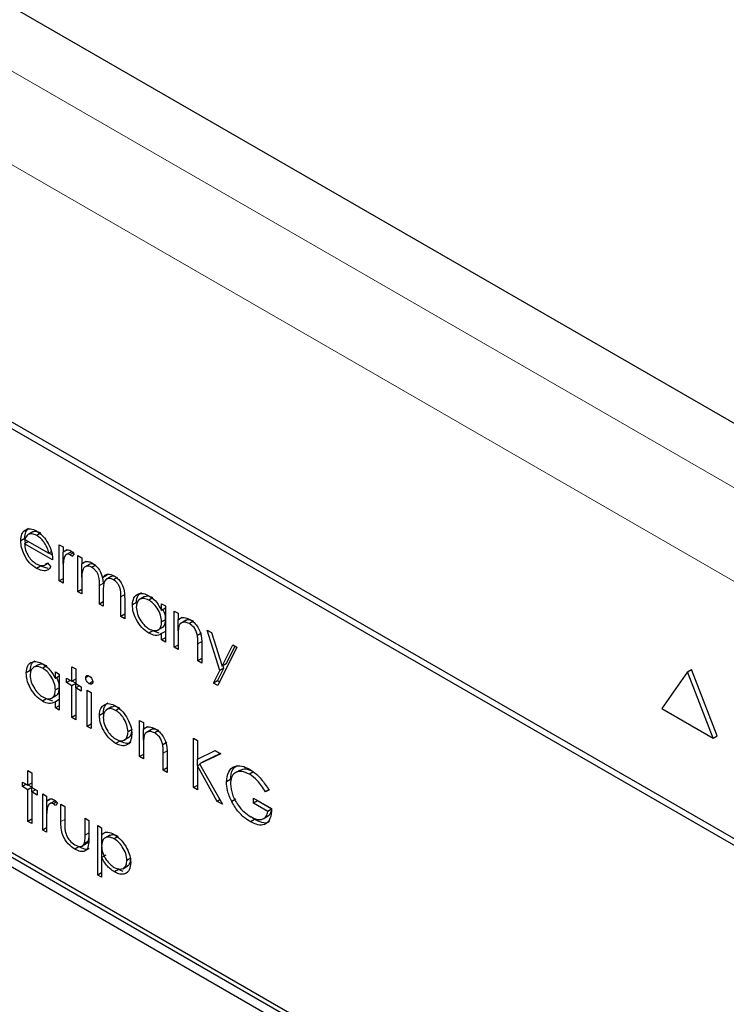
# Paper-space layout 'Blatt2' of a CAD drawing. Header units: millimetres. Extents: x 5 to 418, y 2 to 292.
# Tile 47 of 112: x 116.87 to 118.93, y 186.92 to 189.78. Entities that reach past the tile are written whole.
import ezdxf

# ---------------------------------------------------------------- set-up
doc = ezdxf.new("R2010")
doc.units = ezdxf.units.MM

psp = doc.layouts.new('Blatt2')

# ---------------------------------------------------------------- linework, layer by layer
at = {"color": 7, "linetype": 'Continuous', "lineweight": 25}
for p, q in [((124.4196, 185.4524), (113.1751, 191.9437)), ((121.7613, 185.7795), (115.8098, 189.2152)), ((121.7445, 185.7698), (115.8519, 189.1715)), ((116.8989, 188.3052), (116.8871, 188.2984)), ((116.9115, 188.2948), (116.8968, 188.2863)), ((116.9116, 188.2947), (116.8998, 188.2879)), ((116.8884, 188.2761), (116.8766, 188.2693)), ((116.899, 188.2669), (116.8878, 188.2604)), ((116.8903, 188.2618), (116.8884, 188.2761)), ((116.889, 188.2726), (116.9582, 188.2327)), ((116.9351, 188.291), (116.9233, 188.2842)), ((116.9694, 188.2133), (116.8878, 188.2604)), ((116.9885, 188.2576), (116.9997, 188.2512)), ((116.9885, 188.1524), (116.9885, 188.2576)), ((116.9997, 188.2512), (116.9997, 188.2357)), ((117.0115, 188.2425), (116.9997, 188.2357)), ((116.9656, 188.237), (116.9582, 188.2327)), ((116.9679, 188.2278), (116.9588, 188.233)), ((117.0003, 188.2012), (117.0003, 188.236)), ((117.0223, 188.2364), (117.0076, 188.2279)), ((117.0292, 188.2339), (117.0199, 188.2285)), ((117.0317, 188.231), (117.0256, 188.2233)), ((117.0429, 188.2263), (117.0541, 188.2198)), ((117.0429, 188.121), (117.0429, 188.2263)), ((117.0541, 188.2198), (117.0541, 188.2015)), ((116.9342, 188.1955), (116.9225, 188.1887)), ((116.9563, 188.1883), (116.9342, 188.1955)), ((116.9458, 188.1979), (116.9559, 188.2037)), ((116.9546, 188.2052), (116.9646, 188.1934)), ((116.9997, 188.1813), (116.9997, 188.1459)), ((117.0659, 188.2083), (117.0541, 188.2015)), ((117.0547, 188.1633), (117.0547, 188.2018)), ((117.0772, 188.201), (117.0624, 188.1925)), ((117.0954, 188.1985), (117.0836, 188.1917)), ((116.9997, 188.1588), (116.9885, 188.1524)), ((116.9997, 188.1459), (116.9885, 188.1524)), ((117.0541, 188.1588), (117.0541, 188.1145)), ((117.1263, 188.1681), (117.1145, 188.1613)), ((117.1171, 188.1453), (117.1156, 188.1619)), ((117.1395, 188.1651), (117.1248, 188.1566)), ((117.1263, 188.1681), (117.1297, 188.1717)), ((117.1578, 188.1625), (117.146, 188.1556)), ((117.0541, 188.1275), (117.0429, 188.121)), ((117.1053, 188.085), (117.1053, 188.1385)), ((117.0541, 188.1145), (117.0429, 188.121)), ((117.1165, 188.1195), (117.1165, 188.0785)), ((117.1676, 188.049), (117.1676, 188.1061)), ((117.1788, 188.0995), (117.1788, 188.0425)), ((117.2363, 188.1066), (117.2215, 188.0981)), ((117.261, 188.1029), (117.2492, 188.0961)), ((117.1165, 188.0915), (117.1053, 188.085)), ((117.1165, 188.0785), (117.1053, 188.085)), ((117.213, 188.0893), (117.2012, 188.0825)), ((117.286, 188.0665), (117.286, 188.0859)), ((117.286, 188.0859), (117.2972, 188.0795)), ((117.2972, 188.0729), (117.286, 188.0665)), ((117.2972, 188.0795), (117.2972, 187.9742)), ((117.1788, 188.0555), (117.1676, 188.049)), ((117.1788, 188.0425), (117.1676, 188.049)), ((117.2972, 188.0395), (117.286, 188.0331)), ((117.3227, 188.0647), (117.3339, 188.0582)), ((117.3227, 187.9595), (117.3227, 188.0647)), ((117.3339, 188.0582), (117.3339, 188.0393)), ((117.3457, 188.0461), (117.3339, 188.0393)), ((117.3345, 188.0072), (117.3345, 188.0396)), ((117.3573, 188.0378), (117.3425, 188.0293)), ((117.2745, 188.0091), (117.2893, 188.0176)), ((117.3785, 188.0351), (117.3667, 188.0283)), ((117.4187, 188.0093), (117.4308, 188.0024)), ((117.4555, 187.8918), (117.4187, 188.0093)), ((117.2605, 188.0071), (117.2487, 188.0003)), ((117.2788, 188.0004), (117.2605, 188.0071)), ((117.2972, 188.0054), (117.286, 187.9989)), ((117.286, 187.9807), (117.286, 187.9989)), ((117.2972, 187.9872), (117.286, 187.9807)), ((117.2972, 187.9742), (117.286, 187.9807)), ((117.3339, 187.9911), (117.3339, 187.953)), ((117.402, 188.0008), (117.3902, 187.994)), ((117.4308, 188.0024), (117.4616, 187.9039)), ((117.3339, 187.9659), (117.3227, 187.9595)), ((117.3339, 187.953), (117.3227, 187.9595)), ((117.3915, 187.9198), (117.3915, 187.9693)), ((117.4027, 187.9671), (117.4027, 187.9133)), ((117.505, 187.9595), (117.4491, 187.8478)), ((117.4616, 187.9039), (117.4929, 187.9665)), ((117.4734, 187.9107), (117.4994, 187.9627)), ((117.4929, 187.9665), (117.505, 187.9595)), ((117.4027, 187.9262), (117.3915, 187.9198)), ((116.9277, 187.9087), (116.9129, 187.9002)), ((116.9524, 187.9049), (116.9406, 187.8981)), ((117.0253, 187.9027), (117.0365, 187.8963)), ((117.0253, 187.8603), (117.0253, 187.9027)), ((117.0365, 187.8963), (117.0365, 187.8538)), ((117.4027, 187.9133), (117.3915, 187.9198)), ((117.4488, 187.8615), (117.4673, 187.8986)), ((117.4673, 187.8986), (117.4555, 187.8918)), ((117.4734, 187.9107), (117.4616, 187.9039)), ((117.4673, 187.8986), (117.465, 187.9059)), ((118.8142, 187.888), (118.826, 187.8948)), ((118.9008, 187.7019), (118.826, 187.8948)), ((116.9044, 187.8914), (116.8926, 187.8846)), ((116.9774, 187.8685), (116.9774, 187.888)), ((116.9774, 187.888), (116.9885, 187.8815)), ((116.9885, 187.875), (116.9774, 187.8685)), ((116.9885, 187.8815), (116.9885, 187.7763)), ((117.0093, 187.8695), (117.0253, 187.8603)), ((117.0093, 187.8566), (117.0093, 187.8695)), ((117.0365, 187.8667), (117.0253, 187.8603)), ((117.0748, 187.8759), (117.0653, 187.8704)), ((117.437, 187.8547), (117.4555, 187.8918)), ((118.8142, 187.888), (118.7394, 187.7815)), ((118.8891, 187.6951), (118.8142, 187.888)), ((118.5617, 186.3601), (115.969, 187.8569)), ((118.5735, 186.3669), (115.9808, 187.8637)), ((116.9885, 187.8416), (116.9774, 187.8351)), ((117.0205, 187.863), (117.0093, 187.8566)), ((117.0253, 187.8473), (117.0093, 187.8566)), ((117.0365, 187.8538), (117.0253, 187.8473)), ((117.0253, 187.755), (117.0253, 187.8473)), ((117.0365, 187.8545), (117.0259, 187.8606)), ((117.0365, 187.8538), (117.0525, 187.8446)), ((117.0477, 187.8473), (117.0365, 187.8409)), ((117.0365, 187.8409), (117.0365, 187.7486)), ((117.0525, 187.8317), (117.0365, 187.8409)), ((117.0371, 187.8412), (117.0371, 187.8535)), ((117.0525, 187.8446), (117.0525, 187.8317)), ((117.0859, 187.8593), (117.0756, 187.8534)), ((117.4488, 187.8615), (117.437, 187.8547)), ((117.4491, 187.8478), (117.437, 187.8547)), ((117.4544, 187.8583), (117.4488, 187.8615)), ((115.969, 187.8297), (118.5617, 186.3329)), ((116.9519, 187.8092), (116.9401, 187.8024)), ((116.9702, 187.8024), (116.9519, 187.8092)), ((116.9659, 187.8111), (116.9806, 187.8197)), ((117.0701, 187.8344), (117.0813, 187.828)), ((117.0701, 187.7292), (117.0701, 187.8344)), ((117.0813, 187.828), (117.0813, 187.7227)), ((116.9885, 187.8074), (116.9774, 187.8009)), ((116.9774, 187.7827), (116.9774, 187.8009)), ((116.9885, 187.7892), (116.9774, 187.7827)), ((116.9885, 187.7763), (116.9774, 187.7827)), ((117.1404, 187.7859), (117.1257, 187.7774)), ((117.1642, 187.7826), (117.1525, 187.7758)), ((118.7394, 187.7815), (118.8891, 187.6951)), ((117.0365, 187.7615), (117.0253, 187.755)), ((117.0365, 187.7486), (117.0253, 187.755)), ((117.1171, 187.768), (117.1053, 187.7612)), ((117.0813, 187.7356), (117.0701, 187.7292)), ((117.0813, 187.7227), (117.0701, 187.7292)), ((117.222, 187.7467), (117.2332, 187.7403)), ((117.222, 187.6415), (117.222, 187.7467)), ((117.2332, 187.7403), (117.2332, 187.7213)), ((117.245, 187.7281), (117.2332, 187.7213)), ((117.1765, 187.6889), (117.1912, 187.6974)), ((117.2002, 187.7199), (117.1884, 187.7131)), ((117.2338, 187.6892), (117.2338, 187.7216)), ((117.2565, 187.7198), (117.2418, 187.7113)), ((117.2777, 187.7171), (117.2659, 187.7103)), ((117.3787, 187.695), (117.3899, 187.6886)), ((117.3787, 187.551), (117.3787, 187.695)), ((118.8891, 187.6951), (118.9008, 187.7019)), ((117.1643, 187.6866), (117.1525, 187.6798)), ((117.2332, 187.6731), (117.2332, 187.635)), ((117.3012, 187.6828), (117.2894, 187.676)), ((117.3899, 187.6886), (117.3899, 187.6337)), ((117.2332, 187.6479), (117.222, 187.6415)), ((117.2332, 187.635), (117.222, 187.6415)), ((117.2908, 187.6018), (117.2908, 187.6513)), ((117.302, 187.6491), (117.302, 187.5953)), ((117.3899, 187.6337), (117.4419, 187.6586)), ((117.4579, 187.6493), (117.3966, 187.6201)), ((117.4568, 187.65), (117.4084, 187.6269)), ((117.4419, 187.6586), (117.4579, 187.6493)), ((117.302, 187.6082), (117.2908, 187.6018)), ((117.3975, 187.6184), (117.3899, 187.6141)), ((117.3899, 187.6141), (117.3899, 187.5445)), ((117.4477, 187.5112), (117.3899, 187.6141)), ((117.3905, 187.6144), (117.3905, 187.634)), ((117.4084, 187.6269), (117.3966, 187.6201)), ((117.3966, 187.6201), (117.4627, 187.5025)), ((116.8974, 187.6005), (116.9086, 187.594)), ((116.8974, 187.558), (116.8974, 187.6005)), ((116.9086, 187.594), (116.9086, 187.5515)), ((117.302, 187.5953), (117.2908, 187.6018)), ((117.5143, 187.6022), (117.4996, 187.5937)), ((117.5532, 187.5969), (117.5414, 187.5901)), ((116.8814, 187.5672), (116.8974, 187.558)), ((116.8814, 187.5543), (116.8814, 187.5672)), ((116.8926, 187.5607), (116.8814, 187.5543)), ((116.8974, 187.5451), (116.8814, 187.5543)), ((116.9086, 187.5644), (116.8974, 187.558)), ((116.9086, 187.5515), (116.8974, 187.5451)), ((116.9086, 187.5522), (116.898, 187.5583)), ((116.9086, 187.5515), (116.9246, 187.5423)), ((116.9092, 187.5389), (116.9092, 187.5512)), ((117.3899, 187.5575), (117.3787, 187.551)), ((117.3899, 187.5445), (117.3787, 187.551)), ((117.4864, 187.5745), (117.4747, 187.5677)), ((116.8974, 187.4527), (116.8974, 187.5451)), ((116.9198, 187.5451), (116.9086, 187.5386)), ((116.9086, 187.5386), (116.9086, 187.4463)), ((116.9246, 187.5294), (116.9086, 187.5386)), ((116.9246, 187.5423), (116.9246, 187.5294)), ((116.9406, 187.5331), (116.9518, 187.5266)), ((116.9406, 187.4278), (116.9406, 187.5331)), ((116.9518, 187.5266), (116.9518, 187.5111)), ((117.6, 187.5458), (117.5882, 187.539)), ((117.5978, 187.544), (117.5882, 187.539)), ((116.9636, 187.5179), (116.9518, 187.5111)), ((116.9524, 187.4766), (116.9524, 187.5114)), ((116.9744, 187.5119), (116.9596, 187.5034)), ((116.9812, 187.5093), (116.9719, 187.5039)), ((116.9838, 187.5064), (116.9776, 187.4987)), ((116.9933, 187.5026), (117.0045, 187.4961)), ((116.9933, 187.4523), (116.9933, 187.5026)), ((117.0045, 187.4961), (117.0045, 187.4473)), ((117.4554, 187.5155), (117.4477, 187.5112)), ((117.4627, 187.5025), (117.4477, 187.5112)), ((117.5017, 187.5171), (117.4899, 187.5103)), ((117.553, 187.5206), (117.6058, 187.4901)), ((117.553, 187.5058), (117.553, 187.5206)), ((117.5648, 187.5126), (117.553, 187.5058)), ((117.5946, 187.4818), (117.553, 187.5058)), ((117.5648, 187.5126), (117.5648, 187.5138)), ((117.6064, 187.4886), (117.5648, 187.5126)), ((117.5558, 187.4587), (117.546, 187.4657)), ((117.5813, 187.4602), (117.596, 187.4687)), ((117.6054, 187.4881), (117.5946, 187.4818)), ((116.9086, 187.4592), (116.8974, 187.4527)), ((116.9086, 187.4463), (116.8974, 187.4527)), ((116.9518, 187.4567), (116.9518, 187.4213)), ((117.0637, 187.462), (117.0749, 187.4555)), ((117.0637, 187.4132), (117.0637, 187.462)), ((117.0749, 187.4555), (117.0749, 187.4043)), ((117.1005, 187.4407), (117.1117, 187.4343)), ((117.1005, 187.2967), (117.1005, 187.4407)), ((117.5558, 187.4587), (117.544, 187.4519)), ((116.9518, 187.4343), (116.9406, 187.4278)), ((116.9518, 187.4213), (116.9406, 187.4278)), ((117.1117, 187.4343), (117.1117, 187.4148)), ((117.1235, 187.4216), (117.1117, 187.4148)), ((117.1123, 187.3853), (117.1123, 187.4152)), ((117.1353, 187.4126), (117.1205, 187.4041)), ((117.1602, 187.4088), (117.1484, 187.402)), ((117.046, 187.3787), (117.0342, 187.3719)), ((117.0547, 187.3807), (117.0694, 187.3892)), ((117.0736, 187.3954), (117.0619, 187.3886)), ((117.0736, 187.3954), (117.0749, 187.4055)), ((117.1235, 187.3549), (117.1117, 187.3481)), ((117.1123, 187.3484), (117.1123, 187.3779)), ((117.1117, 187.3481), (117.1117, 187.2903)), ((117.173, 187.3153), (117.1877, 187.3238)), ((117.197, 187.3461), (117.1852, 187.3393)), ((117.1117, 187.3032), (117.1005, 187.2967)), ((117.1117, 187.2903), (117.1005, 187.2967)), ((117.1606, 187.3125), (117.1489, 187.3057)), ((117.1739, 187.3074), (117.1606, 187.3125))]:
    psp.add_line(p, q, dxfattribs=at)
at = {"color": 7, "linetype": 'Continuous', "lineweight": 18}
for p, q in [((115.1891, 190.5943), (122.6178, 186.3058)), ((122.4999, 186.1016), (115.0712, 190.3901)), ((117.1171, 188.1453), (117.1053, 188.1385)), ((117.1794, 188.1129), (117.1676, 188.1061)), ((117.4033, 187.9761), (117.3915, 187.9693)), ((117.3026, 187.6581), (117.2908, 187.6513)), ((117.0045, 187.4588), (116.9933, 187.4523)), ((117.0749, 187.4196), (117.0637, 187.4132))]:
    psp.add_line(p, q, dxfattribs=at)
at = {"color": 7, "linetype": 'Continuous', "lineweight": 25}
for points, knots in [([(116.8766, 188.2693), (116.8772, 188.2762), (116.8782, 188.2884), (116.8844, 188.2954), (116.8871, 188.2984)], [0, 0, 0, 0, 0.559427, 1, 1, 1, 1]), ([(116.8871, 188.2984), (116.8927, 188.3016), (116.9027, 188.3072), (116.9166, 188.3004), (116.9227, 188.2975)], [0, 0, 0, 0, 0.558577, 1, 1, 1, 1]), ([(116.8884, 188.2761), (116.889, 188.283), (116.8899, 188.2952), (116.8962, 188.3022), (116.8989, 188.3052)], [0, 0, 0, 0, 0.559427, 1, 1, 1, 1]), ([(116.9351, 188.291), (116.9303, 188.2933), (116.9216, 188.2975), (116.9147, 188.2956), (116.9116, 188.2947)], [0, 0, 0, 0, 0.559458, 1, 1, 1, 1]), ([(116.9227, 188.2975), (116.9308, 188.2917), (116.9453, 188.2814), (116.9551, 188.2635), (116.9594, 188.2556)], [0, 0, 0, 0, 0.558919, 1, 1, 1, 1]), ([(116.9225, 188.1887), (116.9155, 188.1934), (116.9017, 188.2028), (116.8868, 188.2268), (116.8781, 188.2498), (116.8771, 188.2628), (116.8766, 188.2693)], [0, 0, 0, 0, 0.279885, 0.558859, 0.779462, 1, 1, 1, 1]), ([(116.8998, 188.2879), (116.8971, 188.2859), (116.8922, 188.2824), (116.89, 188.2756), (116.889, 188.2726)], [0, 0, 0, 0, 0.558795, 1, 1, 1, 1]), ([(116.9233, 188.2842), (116.9185, 188.2865), (116.9098, 188.2907), (116.9029, 188.2887), (116.8998, 188.2879)], [0, 0, 0, 0, 0.559458, 1, 1, 1, 1]), ([(116.9582, 188.2327), (116.9568, 188.2385), (116.9541, 188.25), (116.9445, 188.2656), (116.9339, 188.2772), (116.9268, 188.2819), (116.9233, 188.2842)], [0, 0, 0, 0, 0.2801382, 0.5591944, 0.7795977, 1, 1, 1, 1]), ([(116.8878, 188.2604), (116.8884, 188.2544), (116.8895, 188.2423), (116.8983, 188.2243), (116.9094, 188.2103), (116.9172, 188.205), (116.9211, 188.2024)], [0, 0, 0, 0, 0.279963, 0.559359, 0.779526, 1, 1, 1, 1]), ([(116.9594, 188.2556), (116.9627, 188.2474), (116.9685, 188.2327), (116.9691, 188.2192), (116.9694, 188.2133)], [0, 0, 0, 0, 0.558897, 1, 1, 1, 1]), ([(116.9997, 188.2357), (117.0029, 188.2388), (117.0072, 188.2432), (117.0158, 188.2431), (117.0199, 188.2412), (117.022, 188.2402)], [0, 0, 0, 0, 0.558788, 0.779481, 1, 1, 1, 1]), ([(117.022, 188.2402), (117.0239, 188.2388), (117.0274, 188.2363), (117.0304, 188.2326), (117.0317, 188.231)], [0, 0, 0, 0, 0.559243, 1, 1, 1, 1]), ([(117.0017, 188.2163), (117.001, 188.21), (116.9997, 188.1987), (116.9997, 188.1866), (116.9997, 188.1813)], [0, 0, 0, 0, 0.559636, 1, 1, 1, 1]), ([(117.0199, 188.2285), (117.0172, 188.2293), (117.0119, 188.2311), (117.0051, 188.2265), (117.003, 188.2202), (117.0017, 188.2163)], [0, 0, 0, 0, 0.2783358, 0.5587681, 1, 1, 1, 1]), ([(117.0256, 188.2233), (117.0246, 188.2244), (117.0227, 188.2265), (117.0207, 188.2279), (117.0199, 188.2285)], [0, 0, 0, 0, 0.560396, 1, 1, 1, 1]), ([(117.0269, 188.2362), (117.0259, 188.2366), (117.0235, 188.2373), (117.022, 188.2359), (117.0211, 188.2351)], [0, 0, 0, 0, 0.411162, 1, 1, 1, 1]), ([(117.0541, 188.2015), (117.0561, 188.2035), (117.0597, 188.2071), (117.0646, 188.2084), (117.0668, 188.209)], [0, 0, 0, 0, 0.560148, 1, 1, 1, 1]), ([(117.0668, 188.209), (117.0701, 188.2088), (117.0761, 188.2084), (117.0827, 188.205), (117.0855, 188.2035)], [0, 0, 0, 0, 0.559743, 1, 1, 1, 1]), ([(116.9211, 188.2024), (116.9257, 188.2003), (116.9332, 188.1968), (116.9429, 188.1965), (116.9496, 188.1996), (116.9529, 188.2034), (116.9546, 188.2052)], [0, 0, 0, 0, 0.339465, 0.559626, 0.779498, 1, 1, 1, 1]), ([(116.9646, 188.1934), (116.962, 188.1901), (116.9569, 188.1836), (116.9426, 188.1796), (116.9301, 188.1853), (116.9225, 188.1887)], [0, 0, 0, 0, 0.280919, 0.561407, 1, 1, 1, 1]), ([(117.0836, 188.1917), (117.0799, 188.1933), (117.0726, 188.1964), (117.0633, 188.1941), (117.0543, 188.1836), (117.0542, 188.169), (117.0541, 188.1588)], [0, 0, 0, 0, 0.186544, 0.37335, 0.56013, 1, 1, 1, 1]), ([(117.0894, 188.2005), (117.0878, 188.2011), (117.0825, 188.2033), (117.0785, 188.2014), (117.0757, 188.2001)], [0, 0, 0, 0, 0.309221, 1, 1, 1, 1]), ([(117.1053, 188.1385), (117.1056, 188.1478), (117.106, 188.1594), (117.0998, 188.1748), (117.0936, 188.1844), (117.0876, 188.1888), (117.0836, 188.1917)], [0, 0, 0, 0, 0.500537, 0.625897, 0.751368, 1, 1, 1, 1]), ([(117.0855, 188.2035), (117.0892, 188.201), (117.0965, 188.1959), (117.1084, 188.1813), (117.1122, 188.1689), (117.1145, 188.1613)], [0, 0, 0, 0, 0.280809, 0.561507, 1, 1, 1, 1]), ([(117.1145, 188.1613), (117.1166, 188.164), (117.1208, 188.1693), (117.1317, 188.1738), (117.1418, 188.1698), (117.148, 188.1674)], [0, 0, 0, 0, 0.281263, 0.562094, 1, 1, 1, 1]), ([(117.146, 188.1556), (117.1434, 188.1569), (117.1383, 188.1594), (117.1311, 188.1596), (117.1251, 188.1574), (117.1163, 188.1474), (117.1164, 188.1319), (117.1165, 188.1195)], [0, 0, 0, 0, 0.125317, 0.250662, 0.376086, 0.501515, 1, 1, 1, 1]), ([(117.1505, 188.1655), (117.1504, 188.1655), (117.1477, 188.1667), (117.1432, 188.1664), (117.1397, 188.1648), (117.1382, 188.1641)], [0, 0, 0, 0, 0.023662, 0.556677, 1, 1, 1, 1]), ([(117.1676, 188.1061), (117.1679, 188.1149), (117.1682, 188.1259), (117.1615, 188.1403), (117.1554, 188.149), (117.1498, 188.153), (117.146, 188.1556)], [0, 0, 0, 0, 0.499445, 0.624933, 0.750561, 1, 1, 1, 1]), ([(117.148, 188.1674), (117.1518, 188.1649), (117.1593, 188.1597), (117.1692, 188.1467), (117.1785, 188.1252), (117.1787, 188.1101), (117.1788, 188.0995)], [0, 0, 0, 0, 0.186885, 0.373579, 0.560268, 1, 1, 1, 1]), ([(117.2012, 188.0825), (117.2021, 188.0901), (117.2038, 188.1052), (117.217, 188.1152), (117.2326, 188.117), (117.2436, 188.1117), (117.2491, 188.1091)], [0, 0, 0, 0, 0.279413, 0.559191, 0.779548, 1, 1, 1, 1]), ([(117.2492, 188.0961), (117.2439, 188.0984), (117.2332, 188.1032), (117.2211, 188.0992), (117.2138, 188.0897), (117.2129, 188.0805), (117.2124, 188.0759)], [0, 0, 0, 0, 0.279767, 0.559291, 0.779719, 1, 1, 1, 1]), ([(117.213, 188.0893), (117.2137, 188.0971), (117.2149, 188.1108), (117.2235, 188.116), (117.2272, 188.1183)], [0, 0, 0, 0, 0.5731589, 1, 1, 1, 1]), ([(117.261, 188.1029), (117.2556, 188.1054), (117.2457, 188.11), (117.2384, 188.1066), (117.2351, 188.1051)], [0, 0, 0, 0, 0.551084, 1, 1, 1, 1]), ([(117.2491, 188.1091), (117.2573, 188.1033), (117.272, 188.0928), (117.2817, 188.0745), (117.286, 188.0665)], [0, 0, 0, 0, 0.559062, 1, 1, 1, 1]), ([(117.286, 188.0331), (117.2854, 188.0397), (117.2842, 188.0528), (117.2741, 188.0724), (117.262, 188.0876), (117.2535, 188.0932), (117.2492, 188.0961)], [0, 0, 0, 0, 0.2796602, 0.5592103, 0.7794872, 1, 1, 1, 1]), ([(117.2487, 188.0003), (117.2417, 188.0053), (117.2277, 188.0153), (117.2122, 188.0391), (117.2026, 188.0626), (117.2017, 188.0759), (117.2012, 188.0825)], [0, 0, 0, 0, 0.279573, 0.559333, 0.779589, 1, 1, 1, 1]), ([(117.2124, 188.0759), (117.2132, 188.0693), (117.2147, 188.0562), (117.2245, 188.0368), (117.2366, 188.0217), (117.2449, 188.0159), (117.2491, 188.013)], [0, 0, 0, 0, 0.279429, 0.559146, 0.77957, 1, 1, 1, 1]), ([(117.2978, 188.0399), (117.2974, 188.0465), (117.2969, 188.0561), (117.2917, 188.0658), (117.29, 188.0688)], [0, 0, 0, 0, 0.692809, 1, 1, 1, 1]), ([(117.2875, 188.0174), (117.2882, 188.0175), (117.2923, 188.0184), (117.2965, 188.0263), (117.2973, 188.0354), (117.2978, 188.0399)], [0, 0, 0, 0, 0.0864613, 0.543043, 1, 1, 1, 1]), ([(117.3339, 188.0393), (117.3393, 188.0428), (117.3488, 188.0492), (117.3625, 188.0429), (117.3686, 188.0401)], [0, 0, 0, 0, 0.559141, 1, 1, 1, 1]), ([(117.3785, 188.0351), (117.3746, 188.0368), (117.3667, 188.0403), (117.3591, 188.0394), (117.3563, 188.037), (117.3559, 188.0367)], [0, 0, 0, 0, 0.46626, 0.932968, 1, 1, 1, 1]), ([(117.3686, 188.0401), (117.3727, 188.0373), (117.3809, 188.0318), (117.3916, 188.018), (117.4025, 187.9949), (117.4026, 187.9785), (117.4027, 187.9671)], [0, 0, 0, 0, 0.187021, 0.37389, 0.56061, 1, 1, 1, 1]), ([(117.2491, 188.013), (117.2545, 188.0107), (117.2652, 188.006), (117.2776, 188.0094), (117.2849, 188.0191), (117.2856, 188.0284), (117.286, 188.0331)], [0, 0, 0, 0, 0.279822, 0.559387, 0.779603, 1, 1, 1, 1]), ([(117.3357, 188.0183), (117.335, 188.0134), (117.3339, 188.0047), (117.3339, 187.9952), (117.3339, 187.9911)], [0, 0, 0, 0, 0.559658, 1, 1, 1, 1]), ([(117.3667, 188.0283), (117.3627, 188.0301), (117.3548, 188.0337), (117.3455, 188.0316), (117.3388, 188.0267), (117.3367, 188.0211), (117.3357, 188.0183)], [0, 0, 0, 0, 0.279553, 0.559373, 0.779703, 1, 1, 1, 1]), ([(117.3902, 187.994), (117.3893, 187.9979), (117.3875, 188.0056), (117.3794, 188.0195), (117.3715, 188.0249), (117.3667, 188.0283)], [0, 0, 0, 0, 0.281192, 0.561331, 1, 1, 1, 1]), ([(117.286, 187.9989), (117.2801, 187.9958), (117.2695, 187.9903), (117.2551, 187.9973), (117.2487, 188.0003)], [0, 0, 0, 0, 0.5587633, 1, 1, 1, 1]), ([(117.3915, 187.9693), (117.3915, 187.9738), (117.3916, 187.9818), (117.3906, 187.9902), (117.3902, 187.994)], [0, 0, 0, 0, 0.560255, 1, 1, 1, 1]), ([(116.8926, 187.8846), (116.8935, 187.8921), (116.8952, 187.9073), (116.9084, 187.9172), (116.924, 187.919), (116.935, 187.9137), (116.9405, 187.9111)], [0, 0, 0, 0, 0.279413, 0.559191, 0.779548, 1, 1, 1, 1]), ([(116.9406, 187.8981), (116.9353, 187.9005), (116.9246, 187.9052), (116.9125, 187.9012), (116.9052, 187.8917), (116.9043, 187.8825), (116.9038, 187.8779)], [0, 0, 0, 0, 0.2797672, 0.5592905, 0.7797189, 1, 1, 1, 1]), ([(116.9044, 187.8914), (116.9051, 187.8992), (116.9063, 187.9128), (116.9149, 187.9181), (116.9186, 187.9203)], [0, 0, 0, 0, 0.5731589, 1, 1, 1, 1]), ([(116.9524, 187.9049), (116.947, 187.9074), (116.9371, 187.9121), (116.9298, 187.9087), (116.9265, 187.9071)], [0, 0, 0, 0, 0.551084, 1, 1, 1, 1]), ([(116.9405, 187.9111), (116.9487, 187.9053), (116.9634, 187.8949), (116.9731, 187.8766), (116.9774, 187.8685)], [0, 0, 0, 0, 0.559062, 1, 1, 1, 1]), ([(116.9774, 187.8351), (116.9768, 187.8417), (116.9756, 187.8549), (116.9655, 187.8744), (116.9533, 187.8896), (116.9449, 187.8953), (116.9406, 187.8981)], [0, 0, 0, 0, 0.27966, 0.55921, 0.779487, 1, 1, 1, 1]), ([(116.9401, 187.8024), (116.9331, 187.8073), (116.9191, 187.8173), (116.9036, 187.8412), (116.894, 187.8647), (116.8931, 187.8779), (116.8926, 187.8846)], [0, 0, 0, 0, 0.279573, 0.559333, 0.779589, 1, 1, 1, 1]), ([(116.9038, 187.8779), (116.9046, 187.8714), (116.9061, 187.8582), (116.9159, 187.8388), (116.9279, 187.8237), (116.9363, 187.8179), (116.9405, 187.8151)], [0, 0, 0, 0, 0.279429, 0.559146, 0.77957, 1, 1, 1, 1]), ([(116.9891, 187.8419), (116.9888, 187.8485), (116.9883, 187.8581), (116.983, 187.8678), (116.9814, 187.8708)], [0, 0, 0, 0, 0.692809, 1, 1, 1, 1]), ([(117.0653, 187.8704), (117.0655, 187.872), (117.0659, 187.8751), (117.0688, 187.877), (117.0722, 187.8772), (117.0745, 187.8761), (117.0756, 187.8755)], [0, 0, 0, 0, 0.279289, 0.558897, 0.779452, 1, 1, 1, 1]), ([(117.0756, 187.8534), (117.0742, 187.8544), (117.0713, 187.8565), (117.0679, 187.8613), (117.0657, 187.8662), (117.0654, 187.869), (117.0653, 187.8704)], [0, 0, 0, 0, 0.279784, 0.559698, 0.779921, 1, 1, 1, 1]), ([(117.0756, 187.8755), (117.0771, 187.8745), (117.0801, 187.8724), (117.0835, 187.8676), (117.0857, 187.8626), (117.086, 187.8598), (117.0861, 187.8584)], [0, 0, 0, 0, 0.279869, 0.559866, 0.779911, 1, 1, 1, 1]), ([(116.9789, 187.8194), (116.9795, 187.8195), (116.9837, 187.8204), (116.9879, 187.8283), (116.9887, 187.8374), (116.9891, 187.8419)], [0, 0, 0, 0, 0.086461, 0.543043, 1, 1, 1, 1]), ([(117.0861, 187.8584), (117.0859, 187.8568), (117.0854, 187.8536), (117.0825, 187.8519), (117.0791, 187.8517), (117.0768, 187.8528), (117.0756, 187.8534)], [0, 0, 0, 0, 0.2791599, 0.5588624, 0.7793557, 1, 1, 1, 1]), ([(116.9405, 187.8151), (116.9459, 187.8127), (116.9566, 187.808), (116.969, 187.8114), (116.9763, 187.8211), (116.977, 187.8305), (116.9774, 187.8351)], [0, 0, 0, 0, 0.279822, 0.559387, 0.779603, 1, 1, 1, 1]), ([(116.9774, 187.8009), (116.9714, 187.7979), (116.9609, 187.7924), (116.9465, 187.7993), (116.9401, 187.8024)], [0, 0, 0, 0, 0.5587633, 1, 1, 1, 1]), ([(117.1053, 187.7612), (117.1059, 187.7686), (117.1071, 187.7818), (117.1145, 187.7884), (117.1178, 187.7913)], [0, 0, 0, 0, 0.559285, 1, 1, 1, 1]), ([(117.1525, 187.7758), (117.1471, 187.7781), (117.1365, 187.7828), (117.1248, 187.778), (117.1176, 187.7685), (117.1168, 187.7593), (117.1165, 187.7547)], [0, 0, 0, 0, 0.2794842, 0.5592561, 0.7795472, 1, 1, 1, 1]), ([(117.1171, 187.768), (117.1177, 187.7754), (117.1189, 187.7886), (117.1263, 187.7952), (117.1296, 187.7981)], [0, 0, 0, 0, 0.559285, 1, 1, 1, 1]), ([(117.1178, 187.7913), (117.1234, 187.7937), (117.1335, 187.798), (117.1467, 187.7915), (117.1525, 187.7887)], [0, 0, 0, 0, 0.55888, 1, 1, 1, 1]), ([(117.1642, 187.7826), (117.1588, 187.7851), (117.1492, 187.7896), (117.1423, 187.7859), (117.1393, 187.7843)], [0, 0, 0, 0, 0.564377, 1, 1, 1, 1]), ([(117.1525, 187.7887), (117.1599, 187.7835), (117.1731, 187.7743), (117.1828, 187.7584), (117.1871, 187.7514)], [0, 0, 0, 0, 0.559182, 1, 1, 1, 1]), ([(117.1525, 187.6798), (117.1455, 187.6846), (117.1316, 187.6943), (117.1162, 187.7181), (117.1068, 187.7414), (117.1058, 187.7546), (117.1053, 187.7612)], [0, 0, 0, 0, 0.279776, 0.559179, 0.779592, 1, 1, 1, 1]), ([(117.1165, 187.7547), (117.1171, 187.7482), (117.1185, 187.7352), (117.128, 187.716), (117.14, 187.7012), (117.1483, 187.6955), (117.1525, 187.6927)], [0, 0, 0, 0, 0.279618, 0.559167, 0.779512, 1, 1, 1, 1]), ([(117.1884, 187.7131), (117.1878, 187.7196), (117.1866, 187.7326), (117.1767, 187.7519), (117.165, 187.7672), (117.1566, 187.7729), (117.1525, 187.7758)], [0, 0, 0, 0, 0.279586, 0.559398, 0.779653, 1, 1, 1, 1]), ([(117.1871, 187.7514), (117.1912, 187.7428), (117.1984, 187.7274), (117.1992, 187.7131), (117.1996, 187.7067)], [0, 0, 0, 0, 0.559216, 1, 1, 1, 1]), ([(117.2332, 187.7213), (117.2385, 187.7248), (117.248, 187.7312), (117.2618, 187.7249), (117.2679, 187.7221)], [0, 0, 0, 0, 0.559141, 1, 1, 1, 1]), ([(117.2777, 187.7171), (117.2738, 187.7188), (117.266, 187.7223), (117.2584, 187.7215), (117.2556, 187.7191), (117.2552, 187.7188)], [0, 0, 0, 0, 0.46626, 0.932968, 1, 1, 1, 1]), ([(117.2679, 187.7221), (117.272, 187.7193), (117.2801, 187.7138), (117.2909, 187.7), (117.3018, 187.6769), (117.3019, 187.6605), (117.302, 187.6491)], [0, 0, 0, 0, 0.187021, 0.37389, 0.56061, 1, 1, 1, 1]), ([(117.1525, 187.6927), (117.1577, 187.6904), (117.1683, 187.6856), (117.1802, 187.6897), (117.1872, 187.6995), (117.188, 187.7086), (117.1884, 187.7131)], [0, 0, 0, 0, 0.279745, 0.559113, 0.779606, 1, 1, 1, 1]), ([(117.1996, 187.7067), (117.1988, 187.6992), (117.1971, 187.6842), (117.1845, 187.6735), (117.1689, 187.6717), (117.158, 187.6771), (117.1525, 187.6798)], [0, 0, 0, 0, 0.2795212, 0.5593812, 0.7795068, 1, 1, 1, 1]), ([(117.1894, 187.6973), (117.1903, 187.6975), (117.1946, 187.6986), (117.1988, 187.7066), (117.1998, 187.7155), (117.2002, 187.7199)], [0, 0, 0, 0, 0.119123, 0.559661, 1, 1, 1, 1]), ([(117.2349, 187.7003), (117.2343, 187.6954), (117.2332, 187.6867), (117.2332, 187.6772), (117.2332, 187.6731)], [0, 0, 0, 0, 0.559658, 1, 1, 1, 1]), ([(117.2659, 187.7103), (117.262, 187.7121), (117.2541, 187.7157), (117.2448, 187.7137), (117.2381, 187.7087), (117.236, 187.7031), (117.2349, 187.7003)], [0, 0, 0, 0, 0.279553, 0.559373, 0.779703, 1, 1, 1, 1]), ([(117.2894, 187.676), (117.2885, 187.6799), (117.2868, 187.6876), (117.2787, 187.7015), (117.2708, 187.707), (117.2659, 187.7103)], [0, 0, 0, 0, 0.2811923, 0.5613307, 1, 1, 1, 1]), ([(117.1967, 187.6833), (117.196, 187.6826), (117.1921, 187.6786), (117.1804, 187.679), (117.1697, 187.684), (117.1643, 187.6866)], [0, 0, 0, 0, 0.100871, 0.55006, 1, 1, 1, 1]), ([(117.2908, 187.6513), (117.2908, 187.6558), (117.2908, 187.6638), (117.2899, 187.6723), (117.2894, 187.676)], [0, 0, 0, 0, 0.560255, 1, 1, 1, 1]), ([(117.4747, 187.5677), (117.4759, 187.5783), (117.4783, 187.5994), (117.4963, 187.6144), (117.5187, 187.6158), (117.534, 187.6083), (117.5417, 187.6046)], [0, 0, 0, 0, 0.27959, 0.559072, 0.779411, 1, 1, 1, 1]), ([(117.4864, 187.5745), (117.4874, 187.5855), (117.4892, 187.6047), (117.5012, 187.6125), (117.5064, 187.6158)], [0, 0, 0, 0, 0.56748, 1, 1, 1, 1]), ([(117.5414, 187.5901), (117.5335, 187.5935), (117.5177, 187.6004), (117.4993, 187.5957), (117.488, 187.5821), (117.4866, 187.5686), (117.4859, 187.5618)], [0, 0, 0, 0, 0.279847, 0.559555, 0.779847, 1, 1, 1, 1]), ([(117.5532, 187.5969), (117.5451, 187.6005), (117.53, 187.6075), (117.5185, 187.6028), (117.5131, 187.6006)], [0, 0, 0, 0, 0.5307868, 1, 1, 1, 1]), ([(117.5882, 187.539), (117.5805, 187.5508), (117.5667, 187.5718), (117.5491, 187.5845), (117.5414, 187.5901)], [0, 0, 0, 0, 0.55984, 1, 1, 1, 1]), ([(117.5417, 187.6046), (117.5489, 187.5999), (117.5606, 187.5921), (117.5759, 187.5761), (117.5876, 187.5607), (117.5944, 187.5496), (117.5978, 187.544)], [0, 0, 0, 0, 0.339527, 0.559586, 0.779731, 1, 1, 1, 1]), ([(117.4899, 187.5103), (117.485, 187.5214), (117.4762, 187.5412), (117.4751, 187.5596), (117.4747, 187.5677)], [0, 0, 0, 0, 0.5593165, 1, 1, 1, 1]), ([(117.4859, 187.5618), (117.4871, 187.5516), (117.4897, 187.531), (117.5062, 187.5013), (117.5255, 187.4792), (117.5385, 187.4705), (117.545, 187.4661)], [0, 0, 0, 0, 0.2790614, 0.5585842, 0.7792365, 1, 1, 1, 1]), ([(116.9518, 187.5111), (116.9549, 187.5142), (116.9593, 187.5186), (116.9678, 187.5185), (116.972, 187.5166), (116.974, 187.5156)], [0, 0, 0, 0, 0.558788, 0.779481, 1, 1, 1, 1]), ([(116.9719, 187.5039), (116.9692, 187.5048), (116.964, 187.5065), (116.9572, 187.5019), (116.9551, 187.4956), (116.9538, 187.4917)], [0, 0, 0, 0, 0.278336, 0.558768, 1, 1, 1, 1]), ([(116.9776, 187.4987), (116.9766, 187.4999), (116.9748, 187.5019), (116.9728, 187.5033), (116.9719, 187.5039)], [0, 0, 0, 0, 0.560396, 1, 1, 1, 1]), ([(116.9789, 187.5117), (116.9779, 187.512), (116.9756, 187.5127), (116.974, 187.5113), (116.9732, 187.5105)], [0, 0, 0, 0, 0.411162, 1, 1, 1, 1]), ([(116.974, 187.5156), (116.9759, 187.5142), (116.9794, 187.5117), (116.9824, 187.508), (116.9838, 187.5064)], [0, 0, 0, 0, 0.559243, 1, 1, 1, 1]), ([(117.544, 187.4519), (117.5371, 187.4564), (117.5256, 187.4637), (117.5107, 187.4789), (117.4992, 187.4937), (117.493, 187.5048), (117.4899, 187.5103)], [0, 0, 0, 0, 0.339789, 0.559872, 0.779908, 1, 1, 1, 1]), ([(116.9538, 187.4917), (116.953, 187.4854), (116.9517, 187.4742), (116.9518, 187.462), (116.9518, 187.4567)], [0, 0, 0, 0, 0.559636, 1, 1, 1, 1]), ([(117.6058, 187.4901), (117.605, 187.4797), (117.6035, 187.4588), (117.5877, 187.4423), (117.5661, 187.4409), (117.5514, 187.4482), (117.544, 187.4519)], [0, 0, 0, 0, 0.280351, 0.559367, 0.779371, 1, 1, 1, 1]), ([(117.545, 187.4661), (117.5514, 187.463), (117.5643, 187.4567), (117.5801, 187.4583), (117.591, 187.4668), (117.5934, 187.4768), (117.5946, 187.4818)], [0, 0, 0, 0, 0.280254, 0.559912, 0.779941, 1, 1, 1, 1]), ([(117.5942, 187.4684), (117.5971, 187.4701), (117.6022, 187.4732), (117.604, 187.4805), (117.6047, 187.4837)], [0, 0, 0, 0, 0.551016, 1, 1, 1, 1]), ([(117.0342, 187.3719), (117.0273, 187.3766), (117.0134, 187.3858), (116.9941, 187.418), (116.9936, 187.4393), (116.9933, 187.4523)], [0, 0, 0, 0, 0.28097, 0.559785, 1, 1, 1, 1]), ([(117.0045, 187.4473), (117.0045, 187.4427), (117.0045, 187.4344), (117.0058, 187.4256), (117.0063, 187.4217)], [0, 0, 0, 0, 0.560377, 1, 1, 1, 1]), ([(117.5993, 187.4535), (117.5985, 187.4525), (117.5936, 187.4468), (117.5775, 187.4483), (117.563, 187.4553), (117.5558, 187.4587)], [0, 0, 0, 0, 0.089239, 0.543973, 1, 1, 1, 1]), ([(117.0063, 187.4217), (117.0077, 187.4174), (117.0104, 187.4087), (117.0205, 187.3945), (117.0291, 187.3885), (117.0343, 187.3848)], [0, 0, 0, 0, 0.280117, 0.560544, 1, 1, 1, 1]), ([(117.0619, 187.3886), (117.0625, 187.3929), (117.0638, 187.4007), (117.0637, 187.4094), (117.0637, 187.4132)], [0, 0, 0, 0, 0.559371, 1, 1, 1, 1]), ([(117.1117, 187.4148), (117.1173, 187.4184), (117.1275, 187.4249), (117.1421, 187.418), (117.1485, 187.4149)], [0, 0, 0, 0, 0.5584178, 1, 1, 1, 1]), ([(117.1484, 187.402), (117.143, 187.4045), (117.1322, 187.4094), (117.1201, 187.4052), (117.1127, 187.3955), (117.112, 187.3861), (117.1117, 187.3814)], [0, 0, 0, 0, 0.2797467, 0.559315, 0.7795146, 1, 1, 1, 1]), ([(117.1602, 187.4088), (117.1547, 187.4114), (117.1447, 187.4162), (117.1374, 187.4127), (117.1341, 187.4111)], [0, 0, 0, 0, 0.551137, 1, 1, 1, 1]), ([(117.1485, 187.4149), (117.1555, 187.4099), (117.1695, 187.4), (117.1851, 187.3764), (117.1949, 187.3529), (117.1959, 187.3397), (117.1964, 187.333)], [0, 0, 0, 0, 0.279627, 0.559432, 0.779703, 1, 1, 1, 1]), ([(117.0749, 187.4043), (117.0748, 187.3965), (117.0746, 187.381), (117.0658, 187.3655), (117.0502, 187.3638), (117.0395, 187.3692), (117.0342, 187.3719)], [0, 0, 0, 0, 0.281501, 0.559646, 0.779298, 1, 1, 1, 1]), ([(117.0343, 187.3848), (117.0375, 187.3831), (117.044, 187.3798), (117.0523, 187.3795), (117.0586, 187.3824), (117.0608, 187.3865), (117.0619, 187.3886)], [0, 0, 0, 0, 0.2802697, 0.5600069, 0.7800741, 1, 1, 1, 1]), ([(117.0755, 187.3741), (117.0754, 187.374), (117.0729, 187.37), (117.0615, 187.3713), (117.0512, 187.3763), (117.046, 187.3787)], [0, 0, 0, 0, 0.010224, 0.503933, 1, 1, 1, 1]), ([(117.0678, 187.3887), (117.0685, 187.389), (117.0713, 187.3901), (117.0726, 187.3932), (117.0736, 187.3954)], [0, 0, 0, 0, 0.285818, 1, 1, 1, 1]), ([(117.1117, 187.3814), (117.1123, 187.3749), (117.1135, 187.3617), (117.1237, 187.3422), (117.136, 187.3275), (117.1444, 187.3217), (117.1486, 187.3188)], [0, 0, 0, 0, 0.279654, 0.558875, 0.779455, 1, 1, 1, 1]), ([(117.1852, 187.3393), (117.1845, 187.3459), (117.183, 187.3591), (117.1732, 187.3785), (117.161, 187.3934), (117.1526, 187.3991), (117.1484, 187.402)], [0, 0, 0, 0, 0.279387, 0.559092, 0.779508, 1, 1, 1, 1]), ([(117.1489, 187.3057), (117.1407, 187.3117), (117.1262, 187.3223), (117.1161, 187.3402), (117.1117, 187.3481)], [0, 0, 0, 0, 0.5584659, 1, 1, 1, 1]), ([(117.1486, 187.3188), (117.1539, 187.3165), (117.1646, 187.3119), (117.1766, 187.3161), (117.1838, 187.3257), (117.1848, 187.3348), (117.1852, 187.3393)], [0, 0, 0, 0, 0.279628, 0.559247, 0.779775, 1, 1, 1, 1]), ([(117.1964, 187.333), (117.1956, 187.3254), (117.194, 187.3101), (117.181, 187.2998), (117.1654, 187.2978), (117.1544, 187.3031), (117.1489, 187.3057)], [0, 0, 0, 0, 0.27954, 0.559273, 0.779559, 1, 1, 1, 1]), ([(117.1859, 187.3237), (117.1867, 187.3239), (117.191, 187.3249), (117.1954, 187.3328), (117.1965, 187.3417), (117.197, 187.3461)], [0, 0, 0, 0, 0.1143857, 0.5574972, 1, 1, 1, 1])]:
    psp.add_open_spline(points, degree=3, knots=knots, dxfattribs=at)

doc.saveas('drawing.dxf')
